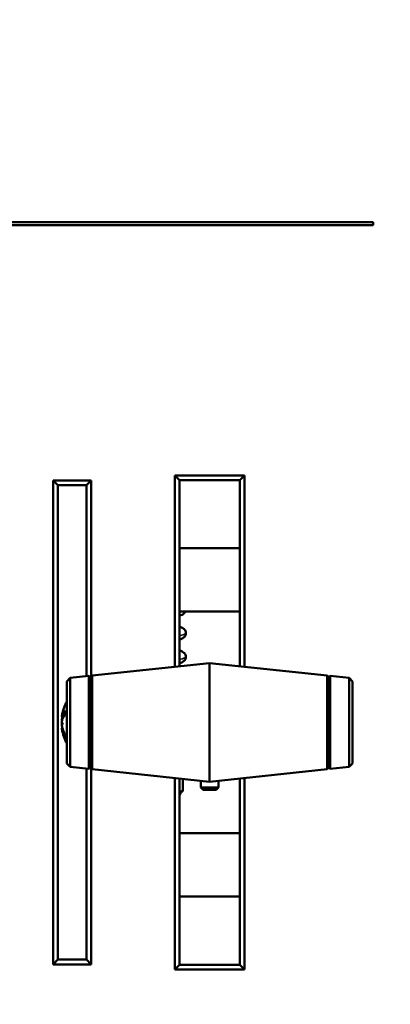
# Model space of a CAD drawing. Header units: inches. Extents: x -32 to 29.2, y -14.4 to 22.6.
# Tile 235 of 256: x 5.7 to 8.1, y -4.5 to 1.8. Entities that reach past the tile are written whole.
import ezdxf

# ---------------------------------------------------------------- set-up
doc = ezdxf.new("R2010")
doc.units = ezdxf.units.IN
doc.header["$MEASUREMENT"] = 0
for name, color, linetype, lineweight in [('Dimension (ANSI)', 7, 'Continuous', 25), ('Visible (ANSI)', 7, 'Continuous', 50), ('Visible Narrow (ANSI)', 7, 'Continuous', 35)]:
    doc.layers.add(name, color=color, linetype=linetype, lineweight=lineweight)
doc.styles.add('Note Text (ANSI)', font='tahoma.ttf')
doc.dimstyles.new('Default (ANSI)', dxfattribs={"dimtxt": 0.188, "dimasz": 0.098425, "dimexe": 0.125, "dimexo": 0.0625, "dimgap": 0.031496, "dimtad": 0, "dimtih": 1, "dimtoh": 1, "dimrnd": 1e-08, "dimzin": 4, "dimdsep": 46, "dimtxsty": 'Note Text (ANSI)', "dimcen": 0.09, "dimdle": 0.393701, "dimclrd": 256, "dimclre": 256, "dimclrt": 256, "dimadec": 0, "dimazin": 1, "dimtfac": 1.276596, "dimtofl": 0, "dimtmove": 0, "dimatfit": 3, "dimfxl": 1, "dimtolj": 1, "dimtzin": 4, "dimlwd": -1, "dimlwe": -1, "dimarcsym": 0})

# ---------------------------------------------------------------- blocks, each defined once
blk = doc.blocks.new('*D7')
at = {"layer": 'Defpoints', "color": 0, "transparency": 16777216}
for p in [(9.1846, 5.5916), (4.6993, -12.6601), (12.2092, -12.6601)]:
    blk.add_point(p, dxfattribs=at)
at = {"layer": 'Dimension (ANSI)', "transparency": 16777216}
for p, q in [((9.2471, 5.5916), (12.3342, 5.5916)), ((12.2092, 5.4931), (12.2092, -2.7452)), ((12.2092, -12.5617), (12.2092, -4.3233)), ((4.7618, -12.6601), (12.3342, -12.6601))]:
    blk.add_line(p, q, dxfattribs=at)
for points in [[(12.1928, 5.4931), (12.2256, 5.4931), (12.2092, 5.5916)], [(12.1928, -12.5617), (12.2256, -12.5617), (12.2092, -12.6601)]]:
    blk.add_solid(points, dxfattribs=at)
at = {"layer": 'Dimension (ANSI)', "transparency": 16777216, "insert": (12.0862, -4.2918), "char_height": 0.188, "attachment_point": 1, "rotation": 90, "style": 'Note Text (ANSI)'}
blk.add_mtext('\\A1;18.25 [463.6]', dxfattribs=at)

msp = doc.modelspace()

# ---------------------------------------------------------------- linework, layer by layer
at = {"layer": 'Visible (ANSI)'}
for p, q in [((1.0376, 0.482), (7.9698, 0.482)), ((7.9698, 0.462), (1.0376, 0.462)), ((7.9698, 0.482), (7.9698, 0.462)), ((6.7187, -1.1179), (6.7187, -2.3264)), ((7.1587, -1.1179), (6.7187, -1.1179)), ((6.7187, -1.1179), (6.7487, -1.1479)), ((7.1587, -1.1179), (7.1287, -1.1479)), ((7.1587, -2.3264), (7.1587, -1.1179)), ((5.9517, -1.1504), (5.9517, -4.2054)), ((6.1917, -1.1504), (5.9517, -1.1504)), ((5.9817, -1.1804), (5.9517, -1.1504)), ((5.9817, -4.1754), (5.9817, -1.1804)), ((5.9817, -1.1804), (6.1617, -1.1804)), ((6.1917, -1.1504), (6.1617, -1.1804)), ((6.1617, -1.1804), (6.1617, -2.3858)), ((6.1917, -2.3892), (6.1917, -1.1504)), ((6.7487, -1.1479), (7.1287, -1.1479)), ((6.7487, -2.3232), (6.7487, -1.1479)), ((7.1287, -1.1479), (7.1287, -2.3232)), ((7.1287, -1.5779), (6.7487, -1.5779)), ((7.1287, -1.9779), (6.7487, -1.9779)), ((6.1976, -2.382), (6.9387, -2.3029)), ((6.9387, -2.3029), (6.9387, -3.0529)), ((7.6799, -2.382), (6.9387, -2.3029)), ((6.0387, -2.4189), (6.0586, -2.3968)), ((6.0387, -2.9369), (6.0387, -2.4189)), ((6.0586, -2.3968), (6.1778, -2.3841)), ((6.0586, -2.3968), (6.0586, -2.959)), ((6.1778, -2.3841), (6.1778, -2.9718)), ((6.1887, -2.3929), (6.1778, -2.3841)), ((6.1887, -2.3929), (6.1976, -2.382)), ((6.1887, -2.3929), (6.1887, -2.9629)), ((6.1976, -2.9739), (6.1976, -2.382)), ((7.6799, -2.382), (7.6799, -2.9739)), ((7.6887, -2.3929), (7.6799, -2.382)), ((7.6887, -2.3929), (7.6997, -2.3841)), ((7.6887, -2.3929), (7.6887, -2.9629)), ((7.6997, -2.9718), (7.6997, -2.3841)), ((7.8188, -2.3968), (7.6997, -2.3841)), ((7.8188, -2.959), (7.8188, -2.3968)), ((7.8387, -2.4189), (7.8188, -2.3968)), ((7.8387, -2.4189), (7.8387, -2.9369)), ((6.0239, -2.6052), (6.0239, -2.6338)), ((6.0074, -2.6367), (6.0076, -2.6367)), ((6.0077, -2.6411), (6.0181, -2.642)), ((6.0074, -2.7191), (6.0117, -2.7188)), ((6.0077, -2.7147), (6.0104, -2.7145)), ((6.0239, -2.7474), (6.0239, -2.7678)), ((6.0387, -2.9369), (6.0586, -2.959)), ((6.0586, -2.959), (6.1778, -2.9718)), ((6.1617, -2.97), (6.1617, -4.1754)), ((6.1887, -2.9629), (6.1778, -2.9718)), ((6.1887, -2.9629), (6.1976, -2.9739)), ((6.1917, -4.2054), (6.1917, -2.9667)), ((6.1976, -2.9739), (6.9387, -3.0529)), ((7.6799, -2.9739), (6.9387, -3.0529)), ((7.6887, -2.9629), (7.6799, -2.9739)), ((7.6887, -2.9629), (7.6997, -2.9718)), ((7.8188, -2.959), (7.6997, -2.9718)), ((7.8387, -2.9369), (7.8188, -2.959)), ((6.7187, -3.0295), (6.7187, -4.2379)), ((6.7487, -4.2079), (6.7487, -3.0327)), ((6.7695, -3.1099), (6.7695, -3.0349)), ((7.1287, -3.0327), (7.1287, -4.2079)), ((7.1587, -4.2379), (7.1587, -3.0295)), ((6.8827, -3.047), (6.8827, -3.0879)), ((6.8827, -3.0879), (6.9947, -3.0879)), ((6.8977, -3.1029), (6.8827, -3.0879)), ((6.9797, -3.1029), (6.8977, -3.1029)), ((6.9797, -3.1029), (6.9947, -3.0879)), ((6.9947, -3.0469), (6.9947, -3.0879)), ((6.755, -3.1212), (6.7487, -3.1212)), ((6.755, -3.1212), (6.758, -3.1197)), ((7.1287, -3.3779), (6.7487, -3.3779)), ((7.1287, -3.7779), (6.7487, -3.7779)), ((5.9517, -4.2054), (5.9817, -4.1754)), ((5.9517, -4.2054), (6.1917, -4.2054)), ((6.1617, -4.1754), (5.9817, -4.1754)), ((6.1917, -4.2054), (6.1617, -4.1754)), ((6.7187, -4.2379), (6.7487, -4.2079)), ((7.1287, -4.2079), (6.7487, -4.2079)), ((7.1287, -4.2079), (7.1587, -4.2379)), ((6.7187, -4.2379), (7.1587, -4.2379))]:
    msp.add_line(p, q, dxfattribs=at)
for centre, radius, start, end in [((6.2751, -2.6779), 0.2708, 150.76197, 170.98295), ((6.2751, -2.6779), 0.2708, 189.01705, 209.23803), ((6.7263, -3.1212), 0.0286, 321.42735, 0)]:
    msp.add_arc(centre, radius, start, end, dxfattribs=at)
for centre, major_axis, ratio, start_param, end_param in [((6.2682, -2.6749), (-0.1089, -0.2448), 0.981775, 4.844878, 4.97421), ((6.2682, -2.6867), (-0.211, 0.1651), 0.959481, 0.35114, 0.480472), ((6.2737, -2.6895), (-0.2684, 0.0323), 0.684182, 5.975665, 6.172967), ((5.9781, -2.6234), (-0.0686, 0.0028), 0.148914, 2.025667, 2.028828), ((6.2737, -2.664), (-0.269, -0.0269), 0.484523, 5.84502, 6.042322), ((6.2737, -2.667), (-0.2682, -0.0342), 0.724085, 5.97881, 5.998821), ((6.2682, -2.7157), (-0.2637, 0.0477), 0.221909, 0.203689, 0.333021), ((5.9781, -2.6944), (0.0686, 0.0121), 0.011646, 1.029614, 1.11993), ((6.2682, -2.6393), (-0.2639, -0.0467), 0.077234, 0.14989, 0.279222), ((6.2737, -2.6889), (-0.2682, 0.0342), 0.724085, 0.284364, 0.481666), ((6.2737, -2.6702), (-0.2661, -0.0479), 0.870426, 0.037075, 0.234377)]:
    msp.add_ellipse(centre, major_axis=major_axis, ratio=ratio, start_param=start_param, end_param=end_param, dxfattribs=at)
for points, knots in [([(6.7487, -2.0043), (6.7544, -2.0026), (6.7595, -2.0007), (6.7679, -1.9965), (6.7712, -1.9947), (6.7769, -1.99), (6.7793, -1.9878), (6.7831, -1.9828), (6.7845, -1.9805), (6.7857, -1.9779)], [16.3712493, 16.3712493, 16.3712493, 16.3712493, 16.5583045, 16.5583045, 16.6765956, 16.6765956, 16.7510134, 16.7510134, 16.7959966, 16.7959966, 16.7959966, 16.7959966]), ([(6.7487, -2.1543), (6.7544, -2.1526), (6.7595, -2.1507), (6.7679, -2.1465), (6.7711, -2.1447), (6.7769, -2.14), (6.7793, -2.1378), (6.7844, -2.1311), (6.7871, -2.1262), (6.789, -2.1157), (6.7889, -2.111), (6.787, -2.1025), (6.7853, -2.0988), (6.7811, -2.0921), (6.7786, -2.0894), (6.7723, -2.0839), (6.7687, -2.0818), (6.7599, -2.0774), (6.7546, -2.0754), (6.7487, -2.0736)], [10.0880648, 10.0880648, 10.0880648, 10.0880648, 10.274588, 10.274588, 10.3934089, 10.3934089, 10.4678277, 10.4678277, 10.5530749, 10.5530749, 10.6132912, 10.6132912, 10.6741541, 10.6741541, 10.75079, 10.75079, 10.8792491, 10.8792491, 11.0732327, 11.0732327, 11.0732327, 11.0732327]), ([(6.7487, -2.3043), (6.754, -2.3027), (6.7588, -2.3009), (6.7671, -2.297), (6.7707, -2.295), (6.7769, -2.2901), (6.7793, -2.2879), (6.7844, -2.2812), (6.787, -2.2762), (6.789, -2.2658), (6.7889, -2.261), (6.787, -2.2525), (6.7853, -2.2488), (6.7812, -2.2421), (6.7786, -2.2395), (6.7723, -2.2339), (6.7688, -2.2319), (6.7599, -2.2274), (6.7546, -2.2254), (6.7487, -2.2236)], [3.8049002, 3.8049002, 3.8049002, 3.8049002, 3.9773683, 3.9773683, 4.1096693, 4.1096693, 4.1844571, 4.1844571, 4.2697981, 4.2697981, 4.3300251, 4.3300251, 4.390877, 4.390877, 4.4674768, 4.4674768, 4.5957994, 4.5957994, 4.7900496, 4.7900496, 4.7900496, 4.7900496]), ([(6.0079, -2.6338), (6.0079, -2.6338), (6.0078, -2.6339), (6.0076, -2.635), (6.0075, -2.6358), (6.0074, -2.6366), (6.0074, -2.6367), (6.0074, -2.6367)], [0.02817592, 0.02817592, 0.02817592, 0.02817592, 0.02861542, 0.02861542, 0.04266381, 0.04266381, 0.05114162, 0.05114162, 0.05114162, 0.05114162]), ([(6.0093, -2.6372), (6.0089, -2.6385), (6.0086, -2.6395), (6.008, -2.6409), (6.0078, -2.6412), (6.0075, -2.641), (6.0074, -2.6406), (6.0074, -2.639), (6.0075, -2.6378), (6.0077, -2.636), (6.0078, -2.6355), (6.0079, -2.635)], [0, 0, 0, 0, 0.01429788, 0.01429788, 0.02859576, 0.02859576, 0.04258156, 0.04258156, 0.05656736, 0.05656736, 0.06157061, 0.06157061, 0.06157061, 0.06157061]), ([(6.0093, -2.6453), (6.0089, -2.6466), (6.0086, -2.6483), (6.008, -2.652), (6.0078, -2.654), (6.0075, -2.6577), (6.0074, -2.6597), (6.0074, -2.6632), (6.0075, -2.6648), (6.0077, -2.6663), (6.0077, -2.6666), (6.0078, -2.6668)], [0, 0, 0, 0, 0.01429788, 0.01429788, 0.02859576, 0.02859576, 0.04258156, 0.04258156, 0.05656736, 0.05656736, 0.05905044, 0.05905044, 0.05905044, 0.05905044]), ([(6.0079, -2.6808), (6.0079, -2.6807), (6.0078, -2.6807), (6.0076, -2.6791), (6.0075, -2.6773), (6.0074, -2.6736), (6.0074, -2.6716), (6.0076, -2.6679), (6.0078, -2.666), (6.0083, -2.6627), (6.0086, -2.6612), (6.0091, -2.6597), (6.0092, -2.6594), (6.0093, -2.659)], [0.02817701, 0.02817701, 0.02817701, 0.02817701, 0.02875644, 0.02875644, 0.04273434, 0.04273434, 0.05671223, 0.05671223, 0.07082652, 0.07082652, 0.08494082, 0.08494082, 0.08976125, 0.08976125, 0.08976125, 0.08976125]), ([(6.0076, -2.6779), (6.0075, -2.6787), (6.0075, -2.6795), (6.0074, -2.6823), (6.0074, -2.6843), (6.0076, -2.6871), (6.0077, -2.6881), (6.0078, -2.6891)], [0.03646349, 0.03646349, 0.03646349, 0.03646349, 0.04273434, 0.04273434, 0.05671223, 0.05671223, 0.0643554, 0.0643554, 0.0643554, 0.0643554]), ([(6.0093, -2.7106), (6.0089, -2.7092), (6.0086, -2.7075), (6.008, -2.7038), (6.0078, -2.7018), (6.0075, -2.6981), (6.0074, -2.6962), (6.0074, -2.6926), (6.0075, -2.691), (6.0077, -2.6893), (6.0078, -2.6888), (6.0079, -2.6884)], [0, 0, 0, 0, 0.01429788, 0.01429788, 0.02859576, 0.02859576, 0.04258156, 0.04258156, 0.05656736, 0.05656736, 0.06157061, 0.06157061, 0.06157061, 0.06157061]), ([(6.0077, -2.7147), (6.0077, -2.7147), (6.0077, -2.7147), (6.0075, -2.7148), (6.0074, -2.7152), (6.0074, -2.7168), (6.0075, -2.7179), (6.0076, -2.7191)], [0.02743141, 0.02743141, 0.02743141, 0.02743141, 0.02859576, 0.02859576, 0.04258156, 0.04258156, 0.05580048, 0.05580048, 0.05580048, 0.05580048]), ([(6.0076, -2.7204), (6.0075, -2.72), (6.0075, -2.7198), (6.0074, -2.7191), (6.0074, -2.719), (6.0076, -2.7196), (6.0078, -2.7202), (6.0083, -2.7222), (6.0086, -2.7235), (6.0091, -2.7255), (6.0092, -2.726), (6.0093, -2.7266)], [0.03645802, 0.03645802, 0.03645802, 0.03645802, 0.04266381, 0.04266381, 0.0567122, 0.0567122, 0.07082649, 0.07082649, 0.08494078, 0.08494078, 0.08976122, 0.08976122, 0.08976122, 0.08976122])]:
    msp.add_open_spline(points, degree=3, knots=knots, dxfattribs=at)
for points in [[(6.0239, -2.6052), (6.0239, -2.6046), (6.0241, -2.6038), (6.0245, -2.6031)], [(6.0245, -2.7705), (6.0241, -2.7697), (6.0239, -2.7687), (6.0239, -2.7678)]]:
    msp.add_open_spline(points, degree=3, dxfattribs=at)
for points, weights in [([(6.7487, -3.1155), (6.7588, -3.1132), (6.7695, -3.1099)], [2.16926078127, 2.13663529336, 2.09130973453]), ([(6.7695, -3.1099), (6.7634, -3.1172), (6.758, -3.1197)], [2.09130973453, 2.19396671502, 2.23147634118])]:
    msp.add_rational_spline(points, weights, degree=2, dxfattribs=at)
at = {"layer": 'Visible Narrow (ANSI)'}
for p, q in [((6.0245, -2.6031), (6.0245, -2.6331)), ((6.0093, -2.6372), (6.0209, -2.6379)), ((6.0093, -2.6453), (6.0163, -2.6448)), ((6.0093, -2.7266), (6.0143, -2.7264)), ((6.0245, -2.7486), (6.0245, -2.7705))]:
    msp.add_line(p, q, dxfattribs=at)
msp.add_open_spline([(6.7486, -1.9797), (6.7515, -1.9791), (6.7543, -1.9785), (6.757, -1.9779)], degree=3, dxfattribs=at)
for points, knots in [([(6.7486, -2.1297), (6.7672, -2.1259), (6.785, -2.1206), (6.7887, -2.1154), (6.7886, -2.1139)], [9.919793, 9.919793, 9.919793, 9.919793, 10.4003897, 10.5806383, 10.5806383, 10.5806383, 10.5806383]), ([(6.7487, -2.2797), (6.7511, -2.2792), (6.7707, -2.2751), (6.7862, -2.2698), (6.7887, -2.265), (6.7886, -2.2639)], [3.6366077, 3.6366077, 3.6366077, 3.6366077, 3.6979164, 4.1601559, 4.297453, 4.297453, 4.297453, 4.297453])]:
    msp.add_open_spline(points, degree=3, knots=knots, dxfattribs=at)

# ---------------------------------------------------------------- dimensions: what is measured, and where the dimension line sits
at = {"layer": 'Dimension (ANSI)'}
dim = msp.add_linear_dim(base=(12.2092, -12.6601), p1=(9.1846, 5.5916), p2=(4.6993, -12.6601), angle=90, dimstyle='Default (ANSI)', override={"dimtih": 0, "dimtoh": 0, "dimdec": 2, "dimtp": 0, "dimtm": 0, "dimtdec": 2, "dimatfit": 1}, dxfattribs=at)
dim.commit()
dim.dimension.update_dxf_attribs({"geometry": '*D7', "text_midpoint": (12.2092, -3.5343), "dimtype": 160})

doc.saveas('drawing.dxf')
